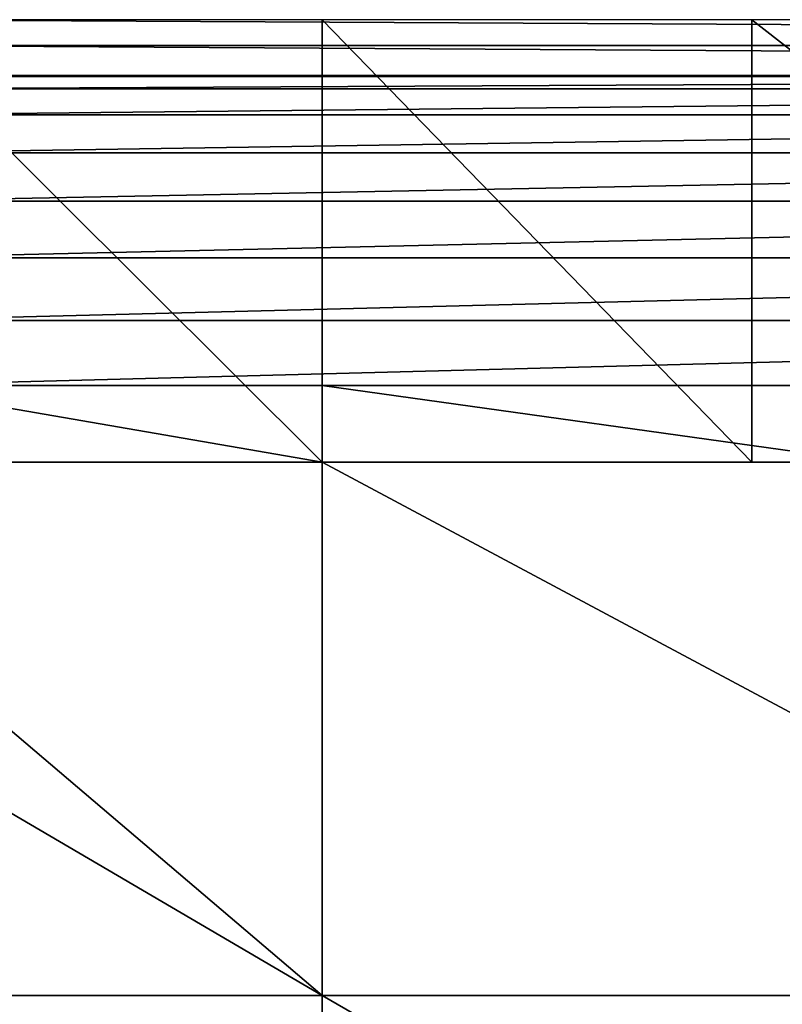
# Model space of a CAD drawing. Extents: x -100 to 100, y -50 to 50.
# Tile 9 of 19: x -75 to -51, y 18 to 50. Entities that reach past the tile are written whole.
import ezdxf

# ---------------------------------------------------------------- set-up
doc = ezdxf.new("R2010")
doc.units = 0

msp = doc.modelspace()

# ---------------------------------------------------------------- linework, layer by layer
at = {"layer": '1', "color": 254}
for points in [[(-80, 50), (-80, 49.173718, 9.444444), (80, 49.173718, 9.444444)], [(-80, 50), (80, 49.173718, 9.444444), (80, 50)], [(-80, 50), (-80, 35.742369), (-65.679687, 35.742369)], [(-80, 50), (-65.679687, 35.742369), (-65.679687, 50)], [(-65.679687, 50), (-65.679687, 35.742369), (-51.84, 35.742369)], [(-65.679687, 50), (-51.84, 35.742369), (-51.84, 50)], [(-51.84, 50), (-51.84, 35.742369), (-33.543555, 35.742369)], [(-51.84, 50), (-33.543555, 35.742369), (-33.543555, 50)], [(-80, 49.173718, 9.444444), (-80, 48.201622, 20.555556), (80, 48.201622, 20.555556)], [(-80, 49.173718, 9.444444), (80, 48.201622, 20.555556), (80, 49.173718, 9.444444)], [(-80, 48.201622, 20.555556), (-80, 48.173975, 20.871557), (-48, 48.173975, 20.871557)], [(-80, 48.201622, 20.555556), (-48, 48.173975, 20.871557), (-48, 48.201622, 20.555556)], [(-80, 47.767756, 22.947552), (0, 48.173975, 20.871557), (-80, 48.173975, 20.871557)], [(-80, 47.767756, 22.947552), (0, 47.767756, 22.947552), (0, 48.173975, 20.871557)], [(-80, 46.933941, 24.89165), (0, 47.767756, 22.947552), (-80, 47.767756, 22.947552)], [(-80, 46.933941, 24.89165), (0, 46.933941, 24.89165), (0, 47.767756, 22.947552)], [(-80, 45.70984, 26.616858), (0, 46.933941, 24.89165), (-80, 46.933941, 24.89165)], [(-80, 45.70984, 26.616858), (0, 45.70984, 26.616858), (0, 46.933941, 24.89165)], [(-80, 44.15023, 28.045978), (0, 45.70984, 26.616858), (-80, 45.70984, 26.616858)], [(-80, 44.15023, 28.045978), (0, 44.15023, 28.045978), (0, 45.70984, 26.616858)], [(-80, 42.324899, 29.115059), (0, 44.15023, 28.045978), (-80, 44.15023, 28.045978)], [(-80, 42.324899, 29.115059), (0, 42.324899, 29.115059), (0, 44.15023, 28.045978)], [(-80, 40.315527, 29.776262), (0, 42.324899, 29.115059), (-80, 42.324899, 29.115059)], [(-80, 40.315527, 29.776262), (0, 40.315527, 29.776262), (0, 42.324899, 29.115059)], [(-80, 38.212028, 30), (0, 40.315527, 29.776262), (-80, 40.315527, 29.776262)], [(-80, 38.212028, 30), (0, 38.212028, 30), (0, 40.315527, 29.776262)], [(-80, 38.212028, 30), (-80, 35.742369, 30), (-65.679687, 35.742369, 30)], [(-80, 38.212028, 30), (-65.679687, 35.742369, 30), (-65.679687, 38.212028, 30)], [(-65.679687, 38.212028, 30), (-65.679687, 35.742369, 30), (-48, 35.742369, 30)], [(-65.679687, 38.212028, 30), (-48, 35.742369, 30), (-48, 38.212028, 30)], [(-95.000977, 35.742369), (-95.000977, 18.567464), (-65.679687, 18.567464)], [(-95.000977, 35.742369), (-65.679687, 18.567464), (-65.679687, 35.742369)], [(-85.869965, 35.742369, 30), (-85.869965, 18.567464, 30), (-65.679687, 18.567464, 30)], [(-85.869965, 35.742369, 30), (-65.679687, 18.567464, 30), (-65.679687, 35.742369, 30)], [(-65.679687, 35.742369, 30), (-65.679687, 18.567464, 30), (-33.543555, 18.567464, 30)], [(-65.679687, 35.742369, 30), (-33.543555, 18.567464, 30), (-33.543555, 35.742369, 30)], [(-65.679687, 35.742369), (-65.679687, 18.567464), (-33.543555, 18.567464)], [(-65.679687, 35.742369), (-33.543555, 18.567464), (-33.543555, 35.742369)], [(-95.000977, 18.567464), (-95.000977, 0), (-65.679687, 0)], [(-95.000977, 18.567464), (-65.679687, 0), (-65.679687, 18.567464)], [(-88.212028, 18.567464, 30), (-88.212028, 0, 30), (-65.679687, 0, 30)], [(-88.212028, 18.567464, 30), (-65.679687, 0, 30), (-65.679687, 18.567464, 30)], [(-65.679687, 18.567464, 30), (-65.679687, 0, 30), (-33.543555, 0, 30)], [(-65.679687, 18.567464, 30), (-33.543555, 0, 30), (-33.543555, 18.567464, 30)], [(-65.679687, 18.567464), (-65.679687, 0), (-33.543555, 0)], [(-65.679687, 18.567464), (-33.543555, 0), (-33.543555, 18.567464)]]:
    msp.add_3dface(points, dxfattribs=at)

doc.saveas('drawing.dxf')
